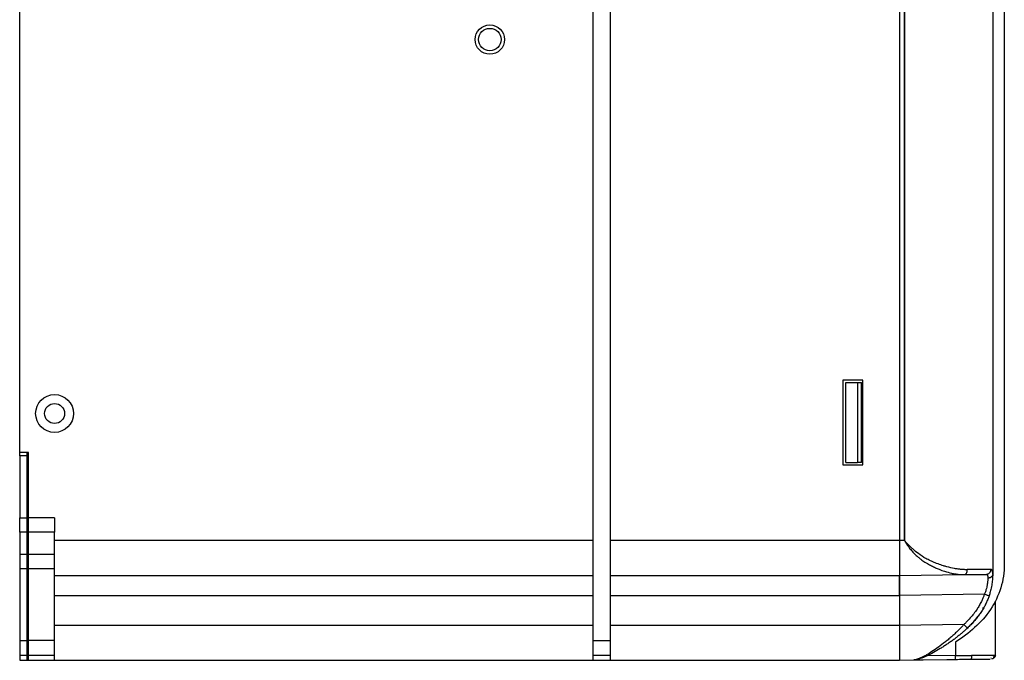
# Model space of a CAD drawing. Header units: millimetres. Extents: x 0 to 423, y 0 to 297.
# Tile 17 of 34: x 215 to 280, y 93 to 136. Entities that reach past the tile are written whole.
import ezdxf

# ---------------------------------------------------------------- set-up
doc = ezdxf.new("R2010")
doc.units = ezdxf.units.MM
doc.layers.add('实线', color=2, linetype='Continuous', lineweight=25)

msp = doc.modelspace()

# ---------------------------------------------------------------- linework, layer by layer
at = {"layer": '实线', "color": 2, "linetype": 'Continuous', "lineweight": 25, "true_color": 0xffff00}
for p, q in [((252.8664, 94.4134), (252.8664, 198.4134)), ((254.0331, 94.4134), (254.0331, 198.4134)), ((254.0331, 101.0801), (254.0331, 191.7467)), ((273.3664, 191.7467), (273.3664, 101.0801)), ((214.5331, 106.9801), (214.5331, 178.5134)), ((273.6946, 150.3134), (273.699, 101.0836)), ((273.6994, 101.0836), (273.6983, 150.3134)), ((279.5997, 150.3134), (279.5997, 99.0801)), ((280.3664, 150.3134), (280.3664, 99.5111)), ((269.5664, 111.8134), (269.5664, 106.1467)), ((270.8997, 111.8134), (269.5664, 111.8134)), ((269.7664, 111.6467), (270.5472, 111.6467)), ((269.7664, 106.3134), (269.7664, 111.6467)), ((270.5472, 111.6467), (270.5472, 106.3134)), ((270.5472, 111.6467), (270.8139, 111.6467)), ((270.8139, 106.3134), (270.8139, 111.6467)), ((270.8997, 106.1467), (270.8997, 111.8134)), ((214.5331, 106.7467), (214.5331, 106.9801)), ((215.1331, 106.9801), (214.5331, 106.9801)), ((214.5331, 106.7467), (214.5331, 102.6142)), ((215.0331, 106.7467), (214.5331, 106.7467)), ((215.0331, 106.7467), (215.0331, 106.9801)), ((215.0331, 102.6142), (215.0331, 106.7467)), ((215.1331, 102.6142), (215.1331, 106.9801)), ((269.5664, 106.1467), (270.8997, 106.1467)), ((269.7664, 106.3134), (270.5472, 106.3134)), ((270.8139, 106.3134), (270.5472, 106.3134)), ((214.5331, 101.6454), (214.5331, 102.6142)), ((214.5331, 102.6142), (215.0331, 102.6142)), ((215.0331, 101.6454), (215.0331, 102.6142)), ((215.1331, 101.6454), (215.1331, 102.6142)), ((216.8664, 102.6142), (215.1331, 102.6142)), ((216.8664, 102.6142), (216.8664, 101.6454)), ((214.5331, 101.6454), (214.5331, 100.1813)), ((215.0331, 101.6454), (214.5331, 101.6454)), ((215.0331, 100.1813), (215.0331, 101.6454)), ((215.1331, 100.1813), (215.1331, 101.6454)), ((216.8664, 101.6454), (215.1331, 101.6454)), ((216.8664, 100.1813), (216.8664, 101.6454)), ((252.8664, 101.0801), (216.8664, 101.0801)), ((273.3664, 101.0801), (254.0331, 101.0801)), ((273.6994, 101.0836), (273.3664, 101.0797)), ((273.699, 101.0836), (273.3664, 101.0797)), ((214.5331, 100.1813), (214.5331, 99.2126)), ((214.5331, 100.1813), (215.0331, 100.1813)), ((215.0331, 99.2126), (215.0331, 100.1813)), ((215.1331, 99.2126), (215.1331, 100.1813)), ((215.1331, 100.1813), (216.8664, 100.1813)), ((216.8664, 99.2126), (216.8664, 100.1813)), ((214.5331, 99.2126), (215.0331, 99.2126)), ((214.5331, 99.2126), (214.5331, 94.4134)), ((215.0331, 94.4134), (215.0331, 99.2126)), ((215.1331, 94.4134), (215.1331, 99.2126)), ((215.1331, 99.2126), (216.8664, 99.2126)), ((216.8664, 94.4134), (216.8664, 99.2126)), ((273.3664, 98.7467), (277.6879, 98.8071)), ((279.2076, 98.8339), (279.1751, 98.8236)), ((216.8664, 98.7467), (252.8664, 98.7467)), ((254.0331, 98.7467), (273.3664, 98.7467)), ((279.0324, 97.4926), (273.3664, 97.4135)), ((216.8664, 97.4134), (252.8664, 97.4134)), ((254.0331, 97.4134), (273.3664, 97.4134)), ((273.3664, 97.4135), (273.3664, 95.4132)), ((273.3664, 97.4134), (273.3664, 95.4134)), ((279.7664, 93.4324), (279.7664, 97.0306)), ((278.933, 96.6118), (278.933, 96.5345)), ((277.6701, 95.4733), (273.3664, 95.4132)), ((278.1851, 95.521), (277.996, 95.3489)), ((278.5918, 96.0402), (278.1851, 95.5208)), ((252.8664, 95.4134), (216.8664, 95.4134)), ((273.3664, 95.4134), (254.0331, 95.4134)), ((214.5331, 94.4134), (215.0331, 94.4134)), ((214.5331, 94.4134), (214.5331, 93.4134)), ((215.0331, 93.4134), (215.0331, 94.4134)), ((215.1331, 93.4134), (215.1331, 94.4134)), ((216.8664, 94.4134), (215.1331, 94.4134)), ((216.8664, 93.4134), (216.8664, 94.4134)), ((252.8664, 94.4134), (254.0331, 94.4134)), ((252.8664, 93.4134), (252.8664, 94.4134)), ((254.0331, 93.4134), (254.0331, 94.4134)), ((273.3664, 94.1801), (273.3664, 94.1801)), ((277.0997, 94.296), (277.0997, 93.4087)), ((215.1331, 94.0801), (215.0331, 94.0801)), ((214.5331, 93.4134), (215.0331, 93.4134)), ((214.5331, 93.4134), (214.5331, 93.0801)), ((214.5331, 93.0801), (215.0331, 93.0801)), ((215.0331, 93.0801), (215.0331, 93.4134)), ((215.0331, 93.0801), (215.1331, 93.0801)), ((215.1331, 93.4134), (216.8664, 93.4134)), ((215.1331, 93.0801), (215.1331, 93.4134)), ((215.1331, 93.0801), (216.8664, 93.0801)), ((216.8664, 93.0801), (216.8664, 93.4134)), ((216.8664, 93.0801), (252.8664, 93.0801)), ((252.8664, 93.4134), (254.0331, 93.4134)), ((252.8664, 93.0801), (252.8664, 93.4134)), ((252.8664, 93.0801), (254.0331, 93.0801)), ((254.0331, 93.0801), (254.0331, 93.4134)), ((254.0331, 93.0801), (273.3664, 93.0801)), ((257.4997, 93.0801), (257.4997, 93.0796)), ((273.3664, 93.0801), (278.0982, 93.1461)), ((274.3143, 93.101), (277.1038, 93.143)), ((277.0997, 93.4087), (275.2033, 93.3799)), ((277.964, 93.1448), (278.1444, 93.1653)), ((278.0103, 93.1461), (278.0982, 93.1461)), ((279.4584, 93.2418), (279.4642, 93.2177)), ((279.7181, 93.4317), (279.7664, 93.4324))]:
    msp.add_line(p, q, dxfattribs=at)
at = {"layer": '实线', "color": 2, "linetype": 'Continuous', "lineweight": 25, "true_color": 0xffff00, "flags": 128}
msp.add_lwpolyline([(215.1331, 94.1834), (215.0697, 94.1929), (215.0331, 94.2012)], dxfattribs=at)
at = {"layer": '实线', "color": 2, "linetype": 'Continuous', "lineweight": 25, "true_color": 0xffff00}
for centre, radius in [((245.9664, 134.5801), 0.9833), ((245.9664, 134.5801), 0.75), ((216.8664, 109.5801), 1.2667), ((216.8664, 109.5801), 0.6667)]:
    msp.add_circle(centre, radius, dxfattribs=at)
msp.add_arc((215.1997, 94.8467), 0.1667, 180, 246.421822, dxfattribs=at)
for points, knots in [([(254.0331, 98.7467), (254.0331, 98.7467), (254.0331, 98.8075), (254.0331, 99.0412), (254.0331, 99.2142), (254.0331, 99.6461), (254.0331, 99.9049), (254.0331, 100.4693), (254.0331, 100.7746), (254.0331, 101.0801)], [0, 0, 0, 0, 0.25, 0.25, 0.5, 0.5, 0.75, 0.75, 1, 1, 1, 1]), ([(273.3664, 101.0801), (273.3664, 100.7746), (273.3664, 100.4693), (273.3664, 99.9049), (273.3664, 99.6461), (273.3664, 99.2142), (273.3664, 99.0412), (273.3664, 98.8075), (273.3664, 98.7467), (273.3664, 98.7467)], [0, 0, 0, 0, 0.25, 0.25, 0.5, 0.5, 0.75, 0.75, 1, 1, 1, 1]), ([(273.3664, 101.0797), (273.3664, 101.0491), (273.3664, 100.9881), (273.3664, 100.8969), (273.3664, 100.8064), (273.3664, 100.7168), (273.3664, 100.6282), (273.3664, 100.5407), (273.3664, 100.4544), (273.3664, 100.3695), (273.3665, 100.2861), (273.3665, 100.2041), (273.3665, 100.1239), (273.3665, 100.0454), (273.3664, 99.9687), (273.3664, 99.8939), (273.3664, 99.8211), (273.3664, 99.7504), (273.3664, 99.6818), (273.3664, 99.6154), (273.3664, 99.5512), (273.3664, 99.4893), (273.3664, 99.4116), (273.3664, 99.3203), (273.3664, 99.2192), (273.3664, 99.126), (273.3664, 99.0414), (273.3665, 98.966), (273.3665, 98.9006), (273.3664, 98.8458), (273.3664, 98.8022), (273.3664, 98.7706), (273.3664, 98.7505), (273.3664, 98.748), (273.3664, 98.7467)], [0, 0, 0, 0, 0.02505, 0.04997603, 0.07477809, 0.0994562, 0.12401037, 0.14844061, 0.17274692, 0.19692932, 0.22098781, 0.2449224, 0.26873311, 0.29241995, 0.31598292, 0.33942203, 0.36273731, 0.38592875, 0.40899637, 0.43194018, 0.45476019, 0.47745641, 0.50002886, 0.54322045, 0.58686389, 0.63095926, 0.67550663, 0.72050607, 0.76595766, 0.81186145, 0.85821752, 0.90502593, 0.95228674, 1, 1, 1, 1]), ([(273.6994, 101.0836), (273.6996, 101.0828), (273.7002, 101.0801), (273.7036, 101.0763), (273.7073, 101.0682), (273.7157, 101.0536), (273.7321, 101.0231), (273.7673, 100.9616), (273.8452, 100.8334), (273.975, 100.6475), (274.1581, 100.4192), (274.3647, 100.1912), (274.5752, 99.9932), (274.8082, 99.8089), (275.0213, 99.6654), (275.2598, 99.5219), (275.492, 99.3958), (275.752, 99.2702), (276.0473, 99.1441), (276.4069, 99.0154), (276.7546, 98.9199), (277.0715, 98.8553), (277.3086, 98.8222), (277.5213, 98.8071), (277.6396, 98.8071), (277.6879, 98.8071)], [0, 0, 0, 0, 0.0004446, 0.0015375, 0.0026861, 0.0053734, 0.0107807, 0.02174, 0.044358, 0.0934298, 0.1471506, 0.2082745, 0.268834, 0.3151483, 0.3831814, 0.4220352, 0.4838191, 0.5456124, 0.6026091, 0.6879314, 0.7932795, 0.8441756, 0.9120339, 0.9640489, 1, 1, 1, 1]), ([(277.8924, 99.1404), (277.8607, 99.1397), (277.7967, 99.1385), (277.6985, 99.1401), (277.5975, 99.1444), (277.4936, 99.1517), (277.3868, 99.1621), (277.2366, 99.1804), (276.9487, 99.2274), (276.6223, 99.3026), (276.3125, 99.3927), (276.0563, 99.4753), (275.7613, 99.584), (275.4785, 99.7082), (275.2711, 99.8104), (274.999, 99.955), (274.6472, 100.1751), (274.3084, 100.4616), (274.088, 100.6731), (273.9439, 100.8183), (273.837, 100.9304), (273.7651, 101.009), (273.7315, 101.0468), (273.7152, 101.0654), (273.7072, 101.0745), (273.7034, 101.079), (273.7012, 101.0816), (273.7, 101.0829), (273.6994, 101.0836)], [0, 0, 0, 0, 0.0230083, 0.0464937, 0.0704654, 0.0949341, 0.1199118, 0.1454116, 0.1995874, 0.3188626, 0.3673633, 0.4088864, 0.4916774, 0.5661495, 0.601163, 0.6341051, 0.7547992, 0.850159, 0.8958777, 0.9316948, 0.9673733, 0.9840751, 0.9921361, 0.9960928, 0.9980526, 0.9990279, 0.9994171, 1, 1, 1, 1]), ([(280.3664, 99.5111), (280.3664, 98.9743), (280.289, 98.4365), (279.9752, 97.4109), (279.7364, 96.9242), (279.1379, 96.0312), (278.778, 95.6271), (277.9863, 94.9025), (277.5536, 94.5818), (277.0997, 94.2961)], [0, 0, 0, 0, 0.25, 0.25, 0.5, 0.5, 0.75, 0.75, 1, 1, 1, 1]), ([(277.6879, 98.8071), (277.7121, 98.8074), (277.7646, 98.822), (277.8378, 98.8979), (277.8846, 99.0164), (277.8928, 99.1012), (277.8924, 99.1404)], [0.00000144, 0.00000144, 0.00000144, 0.00000144, 0.24621572, 0.49794604, 0.74967636, 1.0000006, 1.0000006, 1.0000006, 1.0000006]), ([(277.6879, 98.8071), (277.8574, 98.8094), (278.1046, 98.8129), (278.4039, 98.8171), (278.6101, 98.8199), (278.7908, 98.8225), (278.9921, 98.8253), (279.0988, 98.8268), (279.1494, 98.8275)], [0, 0, 0, 0, 0.25, 0.375, 0.5, 0.625, 0.75, 0.99999999, 0.99999999, 0.99999999, 0.99999999]), ([(279.469, 99.1608), (279.414, 99.1601), (279.296, 99.1586), (279.0736, 99.1558), (278.8742, 99.1532), (278.6488, 99.1504), (278.3272, 99.1462), (278.0674, 99.1427), (277.8924, 99.1404)], [0, 0, 0, 0, 0.25, 0.375, 0.5, 0.625, 0.75, 1, 1, 1, 1]), ([(279.1494, 98.8275), (279.1873, 98.828), (279.2485, 98.8395), (279.3258, 98.8813), (279.3774, 98.925), (279.4191, 98.9786), (279.4488, 99.0386), (279.4657, 99.1008), (279.469, 99.1413), (279.469, 99.1608)], [0.00000148, 0.00000148, 0.00000148, 0.00000148, 0.24979945, 0.37483312, 0.4998668, 0.62490047, 0.74993414, 0.87496781, 1, 1, 1, 1]), ([(279.1494, 98.8275), (279.1543, 98.8273), (279.1658, 98.827), (279.1836, 98.8226), (279.2029, 98.8125), (279.2217, 98.7937), (279.2377, 98.7653), (279.2499, 98.7281), (279.2594, 98.6815), (279.2658, 98.6303), (279.2677, 98.5894), (279.2686, 98.572)], [0, 0, 0, 0, 0.0619047, 0.145066, 0.2493005, 0.3661432, 0.4987789, 0.6301411, 0.7490381, 0.8930353, 1, 1, 1, 1]), ([(279.5954, 98.8348), (279.5948, 98.8256), (279.5936, 98.8074), (279.5875, 98.7805), (279.5784, 98.7546), (279.5664, 98.7301), (279.5519, 98.7072), (279.5353, 98.6863), (279.5173, 98.6674), (279.4965, 98.6492), (279.47, 98.6299), (279.4343, 98.6095), (279.3879, 98.5905), (279.3315, 98.5758), (279.2901, 98.5733), (279.2686, 98.572)], [0, 0, 0, 0, 0.0667667, 0.1332145, 0.1988442, 0.2631753, 0.3257622, 0.386208, 0.4441736, 0.4993821, 0.5675177, 0.6536141, 0.7562868, 0.8730088, 1, 1, 1, 1]), ([(279.5937, 98.8348), (279.5932, 98.8209), (279.5921, 98.793), (279.59, 98.7485), (279.5876, 98.7023), (279.5848, 98.6541), (279.5815, 98.6039), (279.5749, 98.5155), (279.5626, 98.3818), (279.5391, 98.1985), (279.5066, 98.006), (279.469, 97.8279), (279.4287, 97.6673), (279.3891, 97.5265), (279.3589, 97.4335), (279.3438, 97.387)], [0, 0, 0, 0, 0.0399796, 0.0798413, 0.1196507, 0.1594735, 0.1993753, 0.2394214, 0.3636539, 0.4899516, 0.6129462, 0.7379313, 0.8256249, 0.9128296, 1, 1, 1, 1]), ([(279.5954, 98.8348), (279.5948, 98.8482), (279.5936, 98.8751), (279.5912, 98.9121), (279.5883, 98.9467), (279.5847, 98.9786), (279.5804, 99.008), (279.5754, 99.0347), (279.5695, 99.0588), (279.5609, 99.0863), (279.5481, 99.115), (279.5284, 99.1406), (279.503, 99.158), (279.4806, 99.1598), (279.469, 99.1608)], [0, 0, 0, 0, 0.0615812, 0.1232153, 0.1849046, 0.2466471, 0.3084372, 0.3702665, 0.4321247, 0.4940002, 0.6078211, 0.7299822, 0.8606361, 1, 1, 1, 1]), ([(279.5997, 99.0801), (279.5996, 99.0666), (279.5992, 99.0392), (279.5983, 98.994), (279.5972, 98.9449), (279.5957, 98.8918), (279.5944, 98.854), (279.5937, 98.8348)], [0, 0, 0, 0, 0.18529662, 0.37773481, 0.57753699, 0.78490047, 1, 1, 1, 1]), ([(273.3664, 98.7467), (273.3664, 98.7467), (273.3664, 98.712), (273.3664, 98.5784), (273.3664, 98.4796), (273.3664, 98.2328), (273.3664, 98.0849), (273.3664, 97.7624), (273.3664, 97.5879), (273.3664, 97.4134)], [0, 0, 0, 0, 0.25, 0.25, 0.5, 0.5, 0.75, 0.75, 1, 1, 1, 1]), ([(273.3664, 98.3563), (273.3664, 98.3716), (273.3664, 98.4025), (273.3664, 98.446), (273.3664, 98.4873), (273.3664, 98.5261), (273.3664, 98.5623), (273.3664, 98.5957), (273.3664, 98.6262), (273.3664, 98.6536), (273.3664, 98.6778), (273.3664, 98.6986), (273.3664, 98.7159), (273.3664, 98.7295), (273.3664, 98.7393), (273.3664, 98.7456), (273.3664, 98.7463), (273.3664, 98.7467)], [0, 0, 0, 0, 0.0632572, 0.1270012, 0.191232, 0.2559498, 0.3211546, 0.3868465, 0.4530255, 0.5196916, 0.586845, 0.6544857, 0.7226137, 0.7912291, 0.8603319, 0.9299222, 1, 1, 1, 1]), ([(273.3664, 97.4135), (273.3664, 97.4365), (273.3664, 97.4822), (273.3664, 97.5504), (273.3664, 97.6177), (273.3664, 97.6841), (273.3664, 97.7494), (273.3664, 97.8134), (273.3664, 97.876), (273.3664, 97.937), (273.3664, 97.9964), (273.3664, 98.0539), (273.3664, 98.1096), (273.3664, 98.1633), (273.3664, 98.2149), (273.3664, 98.2643), (273.3664, 98.3117), (273.3664, 98.3414), (273.3664, 98.3563)], [0, 0, 0, 0, 0.0657123, 0.1309962, 0.1958515, 0.2602785, 0.324277, 0.3878472, 0.4509891, 0.5137027, 0.5759881, 0.6378454, 0.6992745, 0.7602755, 0.8208486, 0.8809936, 0.9407107, 1, 1, 1, 1]), ([(279.2686, 98.572), (279.2683, 98.5632), (279.2675, 98.5409), (279.2651, 98.4977), (279.2605, 98.4355), (279.2517, 98.3454), (279.2367, 98.229), (279.2159, 98.1013), (279.1856, 97.957), (279.1481, 97.8147), (279.1032, 97.6757), (279.066, 97.5743), (279.0423, 97.5168), (279.0324, 97.4926)], [0, 0, 0, 0, 0.034196, 0.0869123, 0.157907, 0.2469918, 0.3721639, 0.4972493, 0.5929315, 0.74703, 0.8544824, 0.9390374, 1, 1, 1, 1]), ([(279.0324, 97.4926), (279.0244, 97.4679), (279.0068, 97.414), (278.9753, 97.3275), (278.9363, 97.2289), (278.8888, 97.1189), (278.8093, 96.9507), (278.696, 96.7399), (278.5288, 96.4697), (278.3314, 96.1933), (278.0907, 95.9026), (277.8676, 95.6643), (277.7218, 95.5233), (277.6701, 95.4733)], [0, 0, 0, 0, 0.0316729, 0.0691045, 0.1122154, 0.160932, 0.2151935, 0.3390396, 0.4524181, 0.6023763, 0.7526847, 0.9122995, 1, 1, 1, 1]), ([(279.3439, 97.387), (279.3439, 97.3871), (279.3373, 97.3895), (279.3071, 97.4), (279.2834, 97.4081), (279.2228, 97.4287), (279.186, 97.4411), (279.1092, 97.4669), (279.0694, 97.4803), (279.0324, 97.4926)], [0, 0, 0, 0, 0.25, 0.25, 0.5, 0.5, 0.75, 0.75, 1, 1, 1, 1]), ([(279.3438, 97.387), (279.3297, 97.346), (279.3014, 97.2635), (279.2541, 97.1404), (279.2028, 97.0169), (279.147, 96.8933), (279.0867, 96.7697), (279.0218, 96.6464), (278.9522, 96.5235), (278.878, 96.4013), (278.7992, 96.2797), (278.7157, 96.159), (278.6278, 96.0392), (278.5354, 95.9205), (278.4386, 95.8028), (278.3376, 95.6862), (278.2325, 95.5707), (278.1235, 95.4562), (278.0108, 95.3427), (277.9334, 95.2684), (277.8945, 95.2311)], [0, 0, 0, 0, 0.0495037, 0.099724, 0.1506599, 0.2023119, 0.2546778, 0.3077519, 0.3615263, 0.415998, 0.4711746, 0.5270608, 0.5836568, 0.6409617, 0.6989865, 0.7577408, 0.8172274, 0.877442, 0.9383727, 1, 1, 1, 1]), ([(277.6701, 95.4733), (277.6411, 95.4422), (277.5787, 95.3756), (277.4777, 95.2696), (277.3625, 95.1515), (277.1984, 94.988), (277.0028, 94.803), (276.7709, 94.5974), (276.5439, 94.4068), (276.2324, 94.1594), (275.8554, 93.8811), (275.4914, 93.6361), (275.2122, 93.4637), (275.013, 93.3521), (274.8105, 93.2531), (274.6334, 93.1813), (274.4844, 93.1349), (274.386, 93.1117), (274.3345, 93.1037), (274.3143, 93.1006)], [0, 0, 0, 0, 0.0262714, 0.0564719, 0.090574, 0.1285744, 0.2005119, 0.259044, 0.3247139, 0.3904123, 0.5182029, 0.6391707, 0.7021403, 0.7679935, 0.8227269, 0.8933037, 0.9414559, 0.9770741, 1, 1, 1, 1]), ([(277.8945, 95.2311), (277.8948, 95.2314), (277.8859, 95.242), (277.8354, 95.2972), (277.7551, 95.3832), (277.6971, 95.4448), (277.6701, 95.4733)], [0, 0, 0, 0, 0.24687617, 0.49797923, 0.74908229, 0.99999174, 0.99999174, 0.99999174, 0.99999174]), ([(273.3664, 95.4134), (273.3664, 95.108), (273.3664, 94.8026), (273.3664, 94.2383), (273.3664, 93.9794), (273.3664, 93.5475), (273.3664, 93.3746), (273.3664, 93.1408), (273.3664, 93.0801), (273.3664, 93.0801)], [0, 0, 0, 0, 0.25, 0.25, 0.5, 0.5, 0.75, 0.75, 1, 1, 1, 1]), ([(273.3664, 95.4132), (273.3664, 95.3826), (273.3664, 95.3215), (273.3664, 95.2303), (273.3664, 95.1398), (273.3664, 95.0502), (273.3664, 94.9616), (273.3664, 94.874), (273.3664, 94.7878), (273.3664, 94.7028), (273.3665, 94.6194), (273.3665, 94.5374), (273.3665, 94.4572), (273.3665, 94.3786), (273.3664, 94.302), (273.3664, 94.2272), (273.3664, 94.1544), (273.3664, 94.0837), (273.3664, 94.0151), (273.3664, 93.9487), (273.3664, 93.8845), (273.3664, 93.8227), (273.3664, 93.7449), (273.3664, 93.6536), (273.3664, 93.5526), (273.3664, 93.4594), (273.3664, 93.3747), (273.3665, 93.2993), (273.3665, 93.2339), (273.3664, 93.1791), (273.3664, 93.1355), (273.3664, 93.1039), (273.3664, 93.0838), (273.3664, 93.0813), (273.3664, 93.0801)], [0, 0, 0, 0, 0.0250546, 0.0499848, 0.0747907, 0.0994721, 0.1240293, 0.148462, 0.1727705, 0.1969546, 0.2210143, 0.2449498, 0.268761, 0.2924479, 0.3160105, 0.3394488, 0.3627629, 0.3859528, 0.4090184, 0.4319597, 0.4547769, 0.4774699, 0.5000386, 0.5432257, 0.5868653, 0.6309576, 0.6755026, 0.7205004, 0.7659511, 0.8118548, 0.8582114, 0.9050211, 0.952284, 1, 1, 1, 1]), ([(277.8945, 95.2311), (277.8663, 95.2046), (277.8098, 95.1513), (277.7234, 95.0726), (277.6357, 94.9946), (277.5464, 94.9172), (277.4557, 94.8405), (277.3635, 94.7645), (277.2699, 94.6891), (277.1749, 94.6144), (277.0785, 94.5404), (276.9396, 94.4362), (276.7571, 94.3043), (276.5316, 94.149), (276.3071, 94.0013), (276.0075, 93.8136), (275.6375, 93.5984), (275.2802, 93.4132), (275.0054, 93.2892), (274.8331, 93.2218), (274.6867, 93.174), (274.5621, 93.1391), (274.4764, 93.1225), (274.432, 93.1139)], [0, 0, 0, 0, 0.0254629, 0.0510695, 0.0768371, 0.1027826, 0.1289221, 0.1552716, 0.1818463, 0.2086609, 0.2357297, 0.2630662, 0.3251096, 0.3877613, 0.4502956, 0.5114092, 0.6369503, 0.7615492, 0.8217916, 0.8832195, 0.9190598, 0.9579893, 1, 1, 1, 1]), ([(277.0997, 93.4087), (277.1268, 93.4091), (277.1828, 93.4098), (277.2695, 93.4106), (277.3615, 93.4112), (277.4586, 93.4115), (277.5606, 93.4117), (277.6672, 93.4117), (277.7764, 93.4116), (277.9086, 93.4114), (278.0524, 93.4113), (278.1569, 93.4123), (278.205, 93.4128)], [0, 0, 0, 0, 0.0713308, 0.14746704, 0.22840925, 0.31415788, 0.40471325, 0.50007563, 0.60013225, 0.70018891, 0.86197611, 1, 1, 1, 1]), ([(277.1038, 93.143), (277.1037, 93.149), (277.1032, 93.1803), (277.1017, 93.2776), (277.1007, 93.343), (277.0997, 93.4087)], [0, 0, 0, 0, 0.5, 0.5, 1, 1, 1, 1]), ([(277.1038, 93.1434), (277.2754, 93.1444), (277.5902, 93.1463), (277.8789, 93.1462), (278.0103, 93.1461)], [0, 0, 0, 0, 0.5449567, 1, 1, 1, 1]), ([(278.0982, 93.1461), (278.3008, 93.149), (278.703, 93.1546), (279.1386, 93.1607), (279.3896, 93.1642), (279.4231, 93.1646), (279.43, 93.1647)], [0, 0, 0, 0, 0.31014517, 0.61552348, 0.92075062, 1, 1, 1, 1]), ([(278.1385, 93.1653), (278.1585, 93.1849), (278.177, 93.2217), (278.2006, 93.3129), (278.2055, 93.3658), (278.205, 93.4128)], [0, 0, 0, 0, 0.5, 0.5, 1, 1, 1, 1]), ([(278.205, 93.4128), (278.4482, 93.4158), (278.9208, 93.4216), (279.4076, 93.4276), (279.6749, 93.4311), (279.7081, 93.4316), (279.7181, 93.4317)], [0, 0, 0, 0, 0.3117282, 0.6057284, 0.8819789, 1, 1, 1, 1]), ([(279.7664, 93.4324), (279.7664, 93.3632), (279.7382, 93.2943), (279.6409, 93.1958), (279.5724, 93.1667), (279.5032, 93.1657)], [0, 0, 0, 0, 0.5, 0.5, 1, 1, 1, 1]), ([(279.6001, 93.1854), (279.6285, 93.2028), (279.6862, 93.2381), (279.657, 93.301), (279.6422, 93.3329)], [0, 0, 0, 0, 0.4933122, 1, 1, 1, 1]), ([(279.6626, 93.2446), (279.6747, 93.2585), (279.6986, 93.2859), (279.7226, 93.3344), (279.7372, 93.3843), (279.7389, 93.418), (279.7397, 93.4343)], [0, 0, 0, 0, 0.2625792, 0.5199993, 0.766784, 1, 1, 1, 1])]:
    msp.add_open_spline(points, degree=3, knots=knots, dxfattribs=at)
for points in [[(274.4319, 93.1146), (274.3927, 93.1078), (274.3535, 93.1033), (274.3143, 93.101)], [(278.0982, 93.1461), (278.1112, 93.1463), (278.1251, 93.1522), (278.1385, 93.1653)], [(278.0982, 93.1461), (278.1112, 93.1463), (278.1251, 93.1522), (278.1385, 93.1653)]]:
    msp.add_open_spline(points, degree=3, dxfattribs=at)

doc.saveas('drawing.dxf')
